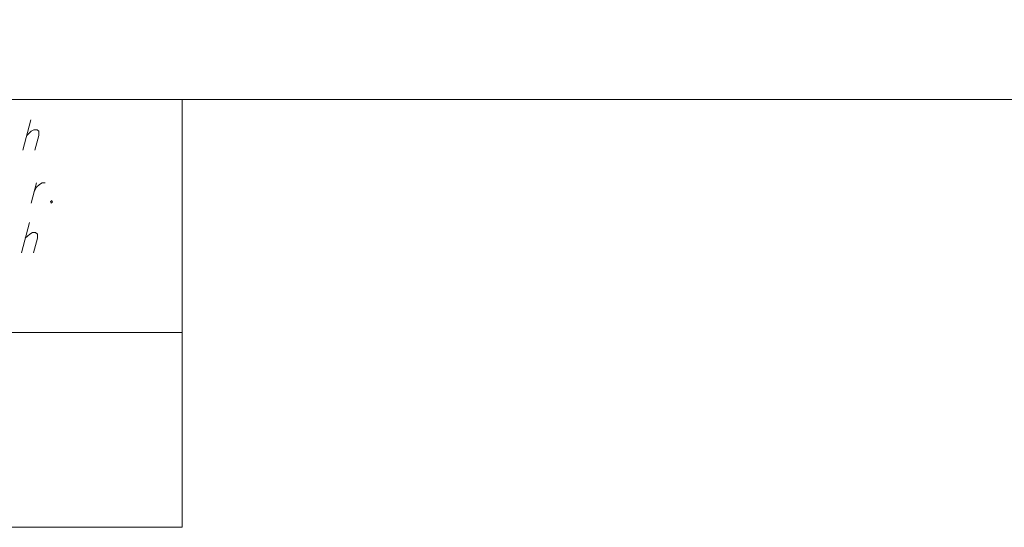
# Model space of a CAD drawing. Header units: metres. Extents: x 5555129 to 5556676, y 5635595 to 5636517.
# Tile 99 of 255: x 5555349 to 5555382, y 5636480 to 5636498. Entities that reach past the tile are written whole.
import ezdxf

# ---------------------------------------------------------------- set-up
doc = ezdxf.new("R2010")
doc.units = ezdxf.units.M
doc.header["$MEASUREMENT"] = 0
doc.layers.add('#RAMKA', color=7, linetype='Continuous', lineweight=18)

# ---------------------------------------------------------------- blocks, each defined once
blk = doc.blocks.new('*U1499')
at = {"layer": '#RAMKA', "color": 7, "linetype": 'ByBlock', "lineweight": 18}
blk.add_line((5555349.158, 5636494.301), (5555348.882, 5636493.268), dxfattribs=at)
at = {"layer": '#RAMKA', "color": 7, "linetype": 'ByBlock', "lineweight": 18, "flags": 128}
blk.add_lwpolyline([(5555349.015, 5636493.764), (5555349.166, 5636493.911), (5555349.253, 5636493.96), (5555349.365, 5636493.96), (5555349.427, 5636493.911), (5555349.425, 5636493.764), (5555349.292, 5636493.268)], dxfattribs=at)
blk = doc.blocks.new('*U1524')
at = {"layer": '#RAMKA', "color": 7, "linetype": 'ByBlock', "lineweight": 18}
blk.add_line((5555349.348, 5636492.151), (5555349.162, 5636491.459), dxfattribs=at)
at = {"layer": '#RAMKA', "color": 7, "linetype": 'ByBlock', "lineweight": 18, "flags": 128}
blk.add_lwpolyline([(5555349.267, 5636491.85), (5555349.346, 5636492.004), (5555349.446, 5636492.102), (5555349.534, 5636492.151), (5555349.646, 5636492.151)], dxfattribs=at)
blk = doc.blocks.new('*U1553')
at = {"layer": '#RAMKA', "color": 7, "linetype": 'ByBlock', "lineweight": 18}
blk.add_line((5555349.109, 5636490.802), (5555348.832, 5636489.768), dxfattribs=at)
at = {"layer": '#RAMKA', "color": 7, "linetype": 'ByBlock', "lineweight": 18, "flags": 128}
blk.add_lwpolyline([(5555348.965, 5636490.265), (5555349.117, 5636490.411), (5555349.204, 5636490.46), (5555349.316, 5636490.46), (5555349.378, 5636490.411), (5555349.376, 5636490.265), (5555349.243, 5636489.768)], dxfattribs=at)

msp = doc.modelspace()

# ---------------------------------------------------------------- linework, layer by layer
at = {"layer": '#RAMKA', "color": 7, "linetype": 'Continuous', "lineweight": 18, "flags": 128}
for points in [[(5555311.77, 5636494.991), (5555454.77, 5636494.991), (5555454.77, 5636516.686), (5555311.77, 5636516.686), (5555311.77, 5636494.991)], [(5555311.77, 5636494.991), (5555354.311, 5636494.991), (5555354.311, 5636487.053), (5555311.77, 5636487.053), (5555311.77, 5636494.991)], [(5555311.77, 5636480.42), (5555311.77, 5636494.991), (5555354.311, 5636494.991), (5555354.311, 5636480.42), (5555311.77, 5636480.42)]]:
    msp.add_lwpolyline(points, close=True, dxfattribs=at)
msp.add_lwpolyline([(5555349.869, 5636491.557), (5555349.819, 5636491.508), (5555349.843, 5636491.459), (5555349.893, 5636491.508), (5555349.869, 5636491.557)], dxfattribs=at)

# ---------------------------------------------------------------- block references
at = {"layer": '#RAMKA', "color": 7, "linetype": 'Continuous', "lineweight": 18}
for name in ['*U1499', '*U1524', '*U1553']:
    msp.add_blockref(name, (0, 0), dxfattribs=at)

doc.saveas('drawing.dxf')
